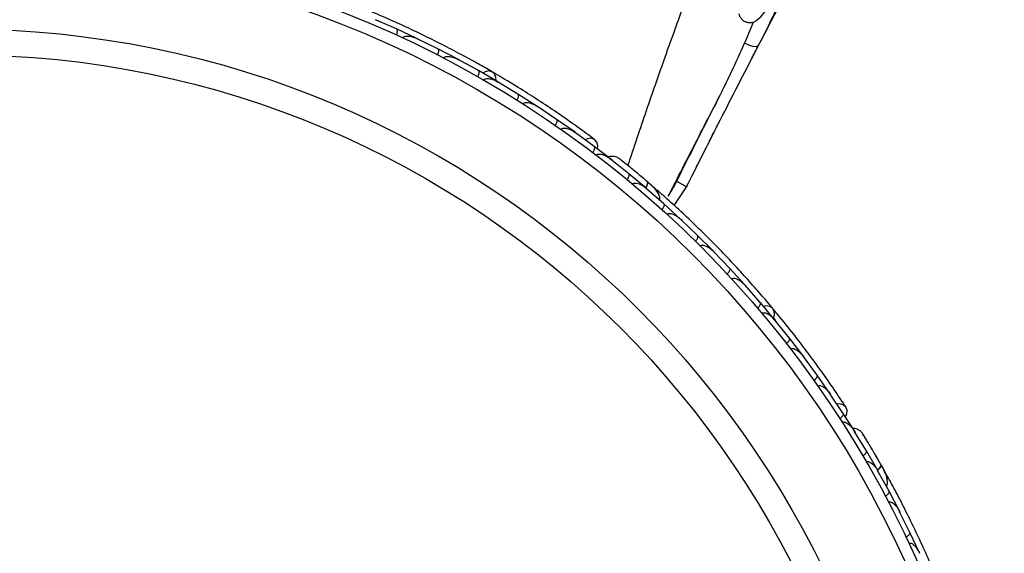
# Model space of a CAD drawing. Header units: millimetres. Extents: x 65 to 121, y 64 to 185.
# Tile 6 of 175: x 77.01 to 81.31, y 72.55 to 74.89. Entities that reach past the tile are written whole.
import ezdxf

# ---------------------------------------------------------------- set-up
doc = ezdxf.new("R2010")
doc.units = ezdxf.units.MM

msp = doc.modelspace()

# ---------------------------------------------------------------- linework, layer by layer
at = {"color": 7, "linetype": 'Continuous', "lineweight": 25}
for p, q in [((78.56809, 74.88484), (78.56172, 74.88765)), ((78.65427, 74.84715), (78.56174, 74.88762)), ((78.74283, 74.80587), (78.65431, 74.84722)), ((78.83558, 74.75996), (78.74515, 74.80432)), ((78.75171, 74.80111), (78.74522, 74.80431)), ((78.92215, 74.7149), (78.83562, 74.76002)), ((79.01279, 74.66499), (78.9244, 74.71325)), ((78.93104, 74.70963), (78.92454, 74.7132)), ((79.09737, 74.61615), (79.01283, 74.66505)), ((79.18589, 74.56223), (79.09956, 74.6144)), ((79.10605, 74.61047), (79.09975, 74.6143)), ((79.26848, 74.50959), (79.18595, 74.56229)), ((80.01783, 74.45576), (80.07164, 74.56027)), ((79.35487, 74.45162), (79.2706, 74.50774)), ((79.27677, 74.50363), (79.27084, 74.5076)), ((79.43544, 74.39515), (79.35493, 74.45168)), ((79.51967, 74.33308), (79.43749, 74.39319)), ((79.44313, 74.38906), (79.43777, 74.39301)), ((79.59818, 74.27281), (79.51974, 74.33314)), ((79.9683, 74.24598), (79.9943, 74.29735)), ((79.9829, 74.27503), (80.00268, 74.31398)), ((79.5958, 74.27402), (79.59129, 74.27764)), ((79.67109, 74.21396), (79.59139, 74.27753)), ((79.74659, 74.15069), (79.67115, 74.21401)), ((79.9072, 74.23567), (79.90721, 74.23567)), ((79.78961, 74.14622), (79.7564, 74.17496)), ((79.87989, 74.181), (79.87994, 74.18097)), ((79.75322, 74.14442), (79.74841, 74.14864)), ((79.82482, 74.08194), (79.74846, 74.14857)), ((79.86998, 74.07478), (79.92776, 74.16273)), ((79.8971, 74.01575), (79.82488, 74.082)), ((79.90384, 74.00883), (79.89881, 74.01364)), ((79.97193, 73.94393), (79.89882, 74.01361)), ((80.04102, 73.87485), (79.97199, 73.94398)), ((80.11248, 73.79999), (80.04268, 73.8726)), ((80.04774, 73.86734), (80.04274, 73.87257)), ((80.17842, 73.72804), (80.11254, 73.80003)), ((80.24652, 73.65014), (80.17997, 73.72572)), ((80.18497, 73.72004), (80.18008, 73.72562)), ((80.3093, 73.57531), (80.24659, 73.65018)), ((80.37404, 73.49437), (80.31076, 73.57292)), ((80.31552, 73.56701), (80.31091, 73.57276)), ((80.43364, 73.41666), (80.37411, 73.4944)), ((80.495, 73.33264), (80.435, 73.41419)), ((80.4394, 73.40821), (80.43518, 73.41397)), ((80.55139, 73.25201), (80.49507, 73.33267)), ((80.60932, 73.16488), (80.55265, 73.24947)), ((80.55654, 73.24366), (80.55285, 73.2492)), ((80.66248, 73.08139), (80.6094, 73.16491)), ((80.66065, 73.08334), (80.65765, 73.08828)), ((80.71087, 73.00115), (80.65771, 73.08815)), ((80.76017, 72.91588), (80.71094, 73.00118)), ((80.79907, 72.89697), (80.77769, 72.93533)), ((80.76426, 72.90772), (80.76118, 72.91333)), ((80.81017, 72.82452), (80.76121, 72.91324)), ((80.85545, 72.7376), (80.81024, 72.82455)), ((80.9012, 72.64452), (80.85633, 72.735)), ((80.85941, 72.72879), (80.85634, 72.73503)), ((80.94251, 72.55597), (80.90128, 72.64454))]:
    msp.add_line(p, q, dxfattribs=at)
at = {"color": 1, "linetype": 'Continuous', "lineweight": 25, "flags": 128}
for points in [[(80.23833, 74.77447), (80.23734, 74.77301), (80.22873, 74.76962), (80.21418, 74.7709), (80.19616, 74.77661), (80.17772, 74.78579)], [(79.74573, 74.15108), (79.74731, 74.15386), (79.75076, 74.16088), (79.75301, 74.16714), (79.75397, 74.1724), (79.7536, 74.17645), (79.75192, 74.17915)], [(80.75949, 72.91654), (80.76193, 72.91861), (80.76757, 72.92402), (80.77183, 72.92914), (80.77453, 72.93375), (80.77557, 72.93769), (80.77491, 72.94079)]]:
    msp.add_lwpolyline(points, dxfattribs=at)
at = {"color": 7, "linetype": 'Continuous', "lineweight": 25, "flags": 128}
for points in [[(79.08988, 74.6207), (79.08931, 74.63567), (79.08317, 74.65034), (79.072, 74.66005), (79.05742, 74.66339), (79.04153, 74.65987), (79.03201, 74.65442)], [(79.53382, 74.32273), (79.53503, 74.33652), (79.53091, 74.35217), (79.52105, 74.36348), (79.50691, 74.3688), (79.49056, 74.36733), (79.47985, 74.36277)], [(80.30382, 73.58215), (80.30841, 73.59641), (80.30765, 73.6123), (80.30047, 73.62524), (80.28791, 73.63336), (80.27178, 73.6355), (80.26097, 73.63363)], [(80.61907, 73.15032), (80.62492, 73.16286), (80.62641, 73.17897), (80.62102, 73.19297), (80.60954, 73.20281), (80.59368, 73.20702), (80.58205, 73.2064)], [(80.75032, 72.98362), (80.75048, 72.98331), (80.75062, 72.98301)]]:
    msp.add_lwpolyline(points, dxfattribs=at)
at = {"color": 7, "linetype": 'Continuous', "lineweight": 25}
for radius in [4.575, 4.525, 4.188, 4.075]:
    msp.add_circle((76.75189, 70.65914), radius, dxfattribs=at)
for centre, start, end in [((79.77461, 74.12577), 359.38908, 44.86884), ((80.77797, 72.88288), 339.38908, 24.86884)]:
    msp.add_arc(centre, 0.02567, start, end, dxfattribs=at)
for points, knots in [([(80.2099, 74.71923), (80.21968, 74.73813), (80.24416, 74.78546), (80.27988, 74.85403), (80.32014, 74.9311), (80.36252, 75.01191), (80.39191, 75.06764), (80.40781, 75.09779)], [0, 0, 0, 0, 0.1396906, 0.3497788, 0.5243688, 0.7426499, 1, 1, 1, 1]), ([(80.15174, 74.91482), (80.15299, 74.9107), (80.15547, 74.90257), (80.16264, 74.89229), (80.17127, 74.88443), (80.18281, 74.87783), (80.19497, 74.8749), (80.20629, 74.87503), (80.21689, 74.877), (80.23056, 74.88374), (80.25028, 74.90141), (80.27747, 74.9349), (80.29995, 74.97001), (80.3124, 74.98946)], [0, 0, 0, 0, 0.03720755, 0.07350245, 0.10770547, 0.13893754, 0.19087566, 0.21540361, 0.25125999, 0.36267414, 0.52494706, 0.73695756, 1, 1, 1, 1]), ([(80.23833, 74.77447), (80.26979, 74.83625), (80.31131, 74.91777), (80.34166, 74.99444), (80.34901, 75.01302)], [0, 0, 0, 0, 0.7577067, 1, 1, 1, 1]), ([(79.07345, 74.65926), (79.05347, 74.67075), (79.01361, 74.69368), (78.93845, 74.73495), (78.85504, 74.77863), (78.76532, 74.82329), (78.67274, 74.86675), (78.5814, 74.90727), (78.49378, 74.94394), (78.4428, 74.9639), (78.41729, 74.97389)], [0, 0, 0, 0, 0.1251424, 0.2497929, 0.374676, 0.4998622, 0.6249666, 0.7502587, 0.8750633, 1, 1, 1, 1]), ([(80.17772, 74.78579), (80.19021, 74.81429), (80.20383, 74.84537), (80.2154, 74.8756), (80.21637, 74.87811)], [0, 0, 0, 0, 0.9169937, 1, 1, 1, 1]), ([(78.65352, 74.8202), (78.65361, 74.82041), (78.65476, 74.82297), (78.65662, 74.82809), (78.65806, 74.83507), (78.65815, 74.84131), (78.65679, 74.84544), (78.65515, 74.84692), (78.65434, 74.8473), (78.65431, 74.84731)], [0, 0, 0, 0, 0.01665195, 0.20702847, 0.39855075, 0.59935968, 0.83102403, 0.99349163, 1, 1, 1, 1]), ([(78.68085, 74.8076), (78.68088, 74.80766), (78.68139, 74.80881), (78.68298, 74.8111), (78.68708, 74.81405), (78.69628, 74.81689), (78.71059, 74.81631), (78.72812, 74.81211), (78.73972, 74.80746), (78.74542, 74.80472), (78.7455, 74.80468)], [0, 0, 0, 0, 0.0028352, 0.050977, 0.1103366, 0.2078119, 0.4531845, 0.7216401, 0.9964148, 1, 1, 1, 1]), ([(79.92112, 74.15163), (79.97432, 74.25776), (80.05409, 74.41689), (80.161, 74.62418), (80.21248, 74.72424), (80.23832, 74.77444)], [0, 0, 0, 0, 0.49946258, 0.74886375, 1, 1, 1, 1]), ([(80.05559, 74.52875), (80.07016, 74.5576), (80.09917, 74.61504), (80.14005, 74.70086), (80.16515, 74.75745), (80.17772, 74.78579)], [0, 0, 0, 0, 0.3348541, 0.6668524, 1, 1, 1, 1]), ([(78.83369, 74.73304), (78.8338, 74.73325), (78.83506, 74.73576), (78.83714, 74.7408), (78.83888, 74.74771), (78.83924, 74.75393), (78.83806, 74.75812), (78.83648, 74.75968), (78.83569, 74.76009), (78.83566, 74.7601)], [0, 0, 0, 0, 0.0167419, 0.2070718, 0.3985504, 0.5993354, 0.8310375, 0.9934948, 1, 1, 1, 1]), ([(78.86036, 74.71931), (78.86051, 74.71959), (78.86102, 74.72055), (78.86255, 74.72252), (78.86561, 74.72476), (78.87203, 74.72712), (78.88085, 74.72755), (78.89973, 74.72505), (78.91418, 74.71926), (78.92472, 74.71362), (78.9248, 74.71358)], [0, 0, 0, 0, 0.01307317, 0.044023, 0.10022455, 0.16635662, 0.32972078, 0.47392312, 0.99641253, 1, 1, 1, 1]), ([(79.00976, 74.63816), (79.0105, 74.63956), (79.01246, 74.64323), (79.01476, 74.64937), (79.01613, 74.65603), (79.01585, 74.66154), (79.01435, 74.66412), (79.01316, 74.66496), (79.01294, 74.66509), (79.01291, 74.66511)], [0, 0, 0, 0, 0.11581192, 0.30583711, 0.50117443, 0.72571967, 0.95043997, 0.99349487, 1, 1, 1, 1]), ([(79.52194, 74.36285), (79.49717, 74.38117), (79.45007, 74.41601), (79.36892, 74.47291), (79.2891, 74.52648), (79.20594, 74.57971), (79.13613, 74.62273), (79.09111, 74.64878), (79.07807, 74.65633)], [0, 0, 0, 0, 0.2180556, 0.4147202, 0.5912036, 0.7489875, 0.9272426, 1, 1, 1, 1]), ([(79.03583, 74.62326), (79.03613, 74.62375), (79.03707, 74.6253), (79.03962, 74.62753), (79.04629, 74.63055), (79.05588, 74.63071), (79.07531, 74.62732), (79.08961, 74.62085), (79.09992, 74.61473), (79.09999, 74.61469)], [0, 0, 0, 0, 0.02335, 0.0734618, 0.134698, 0.325553, 0.4727956, 0.9964114, 1, 1, 1, 1]), ([(79.18171, 74.53555), (79.18251, 74.53691), (79.18463, 74.5405), (79.1872, 74.54653), (79.18886, 74.55312), (79.18882, 74.55863), (79.18744, 74.56128), (79.1863, 74.56217), (79.18608, 74.56231), (79.18605, 74.56233)], [0, 0, 0, 0, 0.1157169, 0.3058088, 0.5011944, 0.7257089, 0.9503963, 0.9934905, 1, 1, 1, 1]), ([(79.20723, 74.51944), (79.20771, 74.52012), (79.20863, 74.52144), (79.21107, 74.5234), (79.21593, 74.52558), (79.22334, 74.52618), (79.23737, 74.52446), (79.25354, 74.51836), (79.26595, 74.51134), (79.271, 74.50804), (79.27107, 74.508)], [0, 0, 0, 0, 0.0336188, 0.0647198, 0.1259403, 0.2511281, 0.3754616, 0.735616, 0.9964191, 1, 1, 1, 1]), ([(80.0556, 74.52876), (80.02398, 74.46677), (79.96007, 74.34148), (79.89775, 74.21667), (79.86626, 74.1536)], [0, 0, 0, 0, 0.4947124, 1, 1, 1, 1]), ([(79.34952, 74.42516), (79.34964, 74.42535), (79.35123, 74.42767), (79.35395, 74.43239), (79.35659, 74.43901), (79.35777, 74.44513), (79.35716, 74.44943), (79.35581, 74.45117), (79.35508, 74.45168), (79.35505, 74.4517)], [0, 0, 0, 0, 0.0163611, 0.206885, 0.3985455, 0.5994314, 0.8309806, 0.9934816, 1, 1, 1, 1]), ([(79.844, 74.11602), (79.88511, 74.19683), (79.94239, 74.30941), (80.00123, 74.42355), (80.01783, 74.45576)], [0, 0, 0, 0, 0.7177748, 1, 1, 1, 1]), ([(79.94658, 74.20265), (79.97694, 74.26316), (80.01879, 74.34657), (80.06062, 74.42847), (80.07211, 74.45095)], [0, 0, 0, 0, 0.7255139, 1, 1, 1, 1]), ([(79.37454, 74.40778), (79.37522, 74.40864), (79.37611, 74.40975), (79.37846, 74.41147), (79.38309, 74.41349), (79.39082, 74.41383), (79.40492, 74.41143), (79.4209, 74.40456), (79.43298, 74.39702), (79.43792, 74.39347), (79.43799, 74.39342)], [0, 0, 0, 0, 0.0439924, 0.0565425, 0.1182118, 0.2485839, 0.3779124, 0.7339208, 0.9964229, 1, 1, 1, 1]), ([(79.51314, 74.3069), (79.51405, 74.30817), (79.51648, 74.31155), (79.51957, 74.31733), (79.52182, 74.32374), (79.52229, 74.32923), (79.52116, 74.33198), (79.52011, 74.33296), (79.5199, 74.33312), (79.51987, 74.33314)], [0, 0, 0, 0, 0.1152798, 0.3056806, 0.5012898, 0.7256609, 0.9501956, 0.9934701, 1, 1, 1, 1]), ([(79.52878, 74.295), (79.52903, 74.29533), (79.52996, 74.29652), (79.53245, 74.29842), (79.53748, 74.30022), (79.54862, 74.30043), (79.56282, 74.29575), (79.57834, 74.28759), (79.58732, 74.28134), (79.59167, 74.27793), (79.59174, 74.27788)], [0, 0, 0, 0, 0.0165279, 0.0607653, 0.1238722, 0.2334997, 0.5249132, 0.7588895, 0.9964268, 1, 1, 1, 1]), ([(79.62897, 74.28026), (79.62538, 74.28246), (79.61838, 74.28675), (79.6066, 74.28967), (79.5955, 74.28971), (79.58688, 74.28861), (79.5827, 74.2863), (79.5815, 74.28564)], [0, 0, 0, 0, 0.25091, 0.490928, 0.714443, 0.9181712, 1, 1, 1, 1]), ([(79.75438, 74.17705), (79.74708, 74.18326), (79.7325, 74.19565), (79.70979, 74.21464), (79.68794, 74.23271), (79.66805, 74.24894), (79.65115, 74.26258), (79.63848, 74.27272), (79.63035, 74.27918), (79.62937, 74.27994), (79.62889, 74.28031)], [0, 0, 0, 0, 0.1253341, 0.2502351, 0.3757048, 0.5015073, 0.6270811, 0.7524027, 0.8783335, 1, 1, 1, 1]), ([(79.65097, 74.26275), (79.64511, 74.26743), (79.63341, 74.27682), (79.6305, 74.27907), (79.62905, 74.2802)], [0, 0, 0, 0, 0.4997894, 1, 1, 1, 1]), ([(79.66331, 74.1882), (79.66428, 74.18943), (79.66685, 74.19271), (79.67018, 74.19835), (79.67269, 74.20467), (79.67338, 74.21013), (79.67237, 74.21293), (79.67135, 74.21395), (79.67115, 74.21412), (79.67113, 74.21414)], [0, 0, 0, 0, 0.1153787, 0.305714, 0.5012752, 0.7256734, 0.9502371, 0.9934744, 1, 1, 1, 1]), ([(79.72769, 74.19962), (79.72761, 74.19969), (79.72311, 74.20354), (79.71859, 74.20729), (79.71416, 74.21098)], [0, 0, 0, 0, 0.0174037, 1, 1, 1, 1]), ([(79.68691, 74.16859), (79.68737, 74.1691), (79.68856, 74.17043), (79.69087, 74.1718), (79.6935, 74.1727), (79.69664, 74.17326), (79.70051, 74.17332), (79.70751, 74.17243), (79.71674, 74.16947), (79.72787, 74.16399), (79.73859, 74.15715), (79.74544, 74.1518), (79.74878, 74.14893), (79.74884, 74.14888)], [0, 0, 0, 0, 0.0273362, 0.0720005, 0.1064447, 0.1418261, 0.2047207, 0.2691162, 0.4424555, 0.6206909, 0.807759, 0.9964261, 1, 1, 1, 1]), ([(79.74417, 74.15136), (79.74447, 74.1518), (79.74778, 74.15659), (79.75154, 74.16478), (79.75425, 74.1741), (79.75324, 74.17795), (79.75201, 74.17907), (79.75192, 74.17915)], [0, 0, 0, 0, 0.0316493, 0.3464731, 0.6613851, 0.9762941, 1, 1, 1, 1]), ([(79.80615, 74.09803), (79.80648, 74.10021), (79.80759, 74.10739), (79.80276, 74.12497), (79.78554, 74.15009), (79.76335, 74.16927), (79.75189, 74.17917)], [0, 0, 0, 0, 0.0722062, 0.2380923, 0.6065513, 1, 1, 1, 1]), ([(79.92246, 74.15581), (79.92261, 74.15576), (79.92315, 74.15558), (79.91898, 74.15818), (79.91044, 74.1633), (79.89812, 74.17051), (79.88756, 74.1766), (79.88146, 74.18011), (79.88021, 74.18082), (79.87994, 74.18097)], [0, 0, 0, 0, 0.08040751, 0.29603955, 0.51175963, 0.72812228, 0.94447656, 0.98801563, 1, 1, 1, 1]), ([(80.30156, 73.62401), (80.28672, 73.64163), (80.2571, 73.67681), (80.2006, 73.7413), (80.13716, 73.81087), (80.06812, 73.88353), (79.99599, 73.95603), (79.92401, 74.02535), (79.85422, 74.08977), (79.81314, 74.12597), (79.79259, 74.14407)], [0, 0, 0, 0, 0.1251424, 0.2497929, 0.374676, 0.4998622, 0.6249666, 0.7502587, 0.8750633, 1, 1, 1, 1]), ([(79.84343, 74.11628), (79.84432, 74.1177), (79.85114, 74.12859), (79.859, 74.14128), (79.86513, 74.1515), (79.86596, 74.15305), (79.86626, 74.1536)], [0, 0, 0, 0, 0.0985677, 0.7544508, 0.9136353, 1, 1, 1, 1]), ([(79.81596, 74.0565), (79.81699, 74.0577), (79.81969, 74.06086), (79.82327, 74.06636), (79.82605, 74.07256), (79.82697, 74.07799), (79.82607, 74.08084), (79.8251, 74.08191), (79.82491, 74.08208), (79.82488, 74.08211)], [0, 0, 0, 0, 0.11561, 0.3057804, 0.50122242, 0.72569819, 0.95034449, 0.99348532, 1, 1, 1, 1]), ([(79.83841, 74.03612), (79.83911, 74.03679), (79.84062, 74.03826), (79.84433, 74.0399), (79.8509, 74.04071), (79.86599, 74.03768), (79.88274, 74.02791), (79.89484, 74.01799), (79.89921, 74.01389), (79.89927, 74.01383)], [0, 0, 0, 0, 0.0388574, 0.084812, 0.162938, 0.3126958, 0.7369051, 0.9964149, 1, 1, 1, 1]), ([(79.962, 73.91886), (79.96216, 73.91903), (79.96412, 73.92104), (79.96762, 73.92522), (79.97136, 73.93129), (79.97357, 73.93711), (79.97371, 73.94146), (79.97267, 73.94342), (79.97204, 73.94404), (79.97202, 73.94407)], [0, 0, 0, 0, 0.016652, 0.2070285, 0.3985507, 0.5993597, 0.831024, 0.9934916, 1, 1, 1, 1]), ([(79.98338, 73.89767), (79.98343, 73.89772), (79.9843, 73.89863), (79.98658, 73.90023), (79.99144, 73.9016), (80.00105, 73.90113), (80.01431, 73.89569), (80.02934, 73.88575), (80.03864, 73.87741), (80.04307, 73.87288), (80.04313, 73.87282)], [0, 0, 0, 0, 0.0028352, 0.050977, 0.1103366, 0.2078119, 0.4531845, 0.7216401, 0.9964148, 1, 1, 1, 1]), ([(80.1015, 73.77534), (80.10167, 73.7755), (80.10372, 73.77743), (80.10739, 73.78145), (80.1114, 73.78734), (80.11386, 73.79307), (80.11419, 73.79741), (80.11323, 73.79941), (80.11263, 73.80007), (80.11261, 73.80009)], [0, 0, 0, 0, 0.0167419, 0.2070718, 0.3985504, 0.5993354, 0.8310375, 0.9934948, 1, 1, 1, 1]), ([(80.12187, 73.75331), (80.12211, 73.75353), (80.12291, 73.75426), (80.12502, 73.75558), (80.12866, 73.75664), (80.13551, 73.75666), (80.14393, 73.75405), (80.16083, 73.74524), (80.17242, 73.73486), (80.1804, 73.72595), (80.18045, 73.72589)], [0, 0, 0, 0, 0.01307317, 0.044023, 0.10022455, 0.16635662, 0.32972078, 0.47392312, 0.99641253, 1, 1, 1, 1]), ([(80.2345, 73.62596), (80.23567, 73.62702), (80.23877, 73.6298), (80.24303, 73.63478), (80.2466, 73.64057), (80.24822, 73.64585), (80.24769, 73.64879), (80.24687, 73.64998), (80.2467, 73.65018), (80.24667, 73.65021)], [0, 0, 0, 0, 0.1158119, 0.3058371, 0.5011744, 0.7257197, 0.95044, 0.9934949, 1, 1, 1, 1]), ([(80.2539, 73.60304), (80.25435, 73.6034), (80.25577, 73.60453), (80.25892, 73.60576), (80.26622, 73.60631), (80.27529, 73.60318), (80.29239, 73.59336), (80.30361, 73.58238), (80.31121, 73.57311), (80.31126, 73.57305)], [0, 0, 0, 0, 0.02335, 0.0734618, 0.134698, 0.325553, 0.4727956, 0.9964114, 1, 1, 1, 1]), ([(80.62163, 73.19207), (80.60462, 73.21776), (80.57228, 73.26661), (80.51548, 73.34784), (80.4588, 73.42548), (80.39886, 73.50394), (80.34797, 73.56824), (80.31458, 73.60811), (80.3049, 73.61967)], [0, 0, 0, 0, 0.2180556, 0.4147202, 0.5912036, 0.7489875, 0.9272426, 1, 1, 1, 1]), ([(80.36099, 73.47073), (80.3622, 73.47173), (80.36542, 73.47438), (80.3699, 73.47917), (80.37371, 73.48479), (80.37556, 73.48999), (80.37517, 73.49295), (80.3744, 73.49417), (80.37424, 73.49438), (80.37422, 73.49441)], [0, 0, 0, 0, 0.11571691, 0.30580882, 0.50119443, 0.72570886, 0.95039629, 0.99349051, 1, 1, 1, 1]), ([(80.37946, 73.44686), (80.38014, 73.44734), (80.38146, 73.44826), (80.38442, 73.44926), (80.38973, 73.44965), (80.39691, 73.44769), (80.4095, 73.44127), (80.42261, 73.43), (80.43187, 73.41917), (80.43548, 73.41434), (80.43553, 73.41428)], [0, 0, 0, 0, 0.0336188, 0.0647198, 0.1259403, 0.2511281, 0.3754616, 0.735616, 0.9964191, 1, 1, 1, 1]), ([(80.48092, 73.30961), (80.4811, 73.30974), (80.48338, 73.31138), (80.48755, 73.31488), (80.4923, 73.3202), (80.4955, 73.32555), (80.4964, 73.32979), (80.49573, 73.3319), (80.49522, 73.33262), (80.4952, 73.33265)], [0, 0, 0, 0, 0.01636109, 0.20688497, 0.39854552, 0.59943138, 0.8309806, 0.99348164, 1, 1, 1, 1]), ([(80.49849, 73.28472), (80.49943, 73.28529), (80.50063, 73.28603), (80.50343, 73.28684), (80.50847, 73.28716), (80.51585, 73.28482), (80.52829, 73.27775), (80.54095, 73.26583), (80.54972, 73.25461), (80.55315, 73.24958), (80.5532, 73.24952)], [0, 0, 0, 0, 0.0439924, 0.0565425, 0.1182118, 0.2485839, 0.3779124, 0.7339208, 0.9964229, 1, 1, 1, 1]), ([(80.59422, 73.14251), (80.59552, 73.1434), (80.59895, 73.14574), (80.60383, 73.15011), (80.60814, 73.15537), (80.61046, 73.16037), (80.61034, 73.16333), (80.60968, 73.16462), (80.60954, 73.16483), (80.60953, 73.16486)], [0, 0, 0, 0, 0.11527981, 0.30568055, 0.50128983, 0.72566094, 0.95019556, 0.99347013, 1, 1, 1, 1]), ([(80.60485, 73.12598), (80.6052, 73.1262), (80.60648, 73.127), (80.60947, 73.12794), (80.61481, 73.12791), (80.62535, 73.1243), (80.6371, 73.11504), (80.64889, 73.10207), (80.65519, 73.09312), (80.65811, 73.08843), (80.65816, 73.08836)], [0, 0, 0, 0, 0.01652787, 0.06076532, 0.12387224, 0.23349968, 0.5249132, 0.75888947, 0.99642682, 1, 1, 1, 1]), ([(80.69395, 73.07786), (80.69134, 73.08115), (80.68622, 73.08759), (80.67616, 73.09435), (80.66574, 73.09819), (80.65726, 73.10011), (80.65254, 73.09936), (80.65119, 73.09915)], [0, 0, 0, 0, 0.25091, 0.490928, 0.714443, 0.9181712, 1, 1, 1, 1]), ([(80.7765, 72.93799), (80.77177, 72.94631), (80.76231, 72.96294), (80.74747, 72.98856), (80.73311, 73.01301), (80.71996, 73.03506), (80.70875, 73.05366), (80.70031, 73.06752), (80.69489, 73.07637), (80.69422, 73.07742), (80.6939, 73.07794)], [0, 0, 0, 0, 0.1253341, 0.2502351, 0.3757048, 0.5015073, 0.6270811, 0.7524027, 0.8783335, 1, 1, 1, 1]), ([(80.70864, 73.05388), (80.70474, 73.06029), (80.69695, 73.07311), (80.69499, 73.07622), (80.69401, 73.07778)], [0, 0, 0, 0, 0.4997894, 1, 1, 1, 1]), ([(80.69474, 72.9796), (80.69607, 72.98043), (80.69961, 72.98264), (80.70467, 72.9868), (80.70919, 72.99187), (80.71171, 72.99677), (80.71171, 72.99975), (80.71111, 73.00106), (80.71098, 73.00128), (80.71096, 73.00131)], [0, 0, 0, 0, 0.1153787, 0.305714, 0.5012752, 0.7256734, 0.9502371, 0.9934744, 1, 1, 1, 1]), ([(80.75915, 72.96832), (80.7591, 72.96841), (80.75618, 72.97357), (80.75322, 72.97864), (80.75031, 72.98363)], [0, 0, 0, 0, 0.0174037, 1, 1, 1, 1]), ([(80.71022, 72.95311), (80.71082, 72.95343), (80.7124, 72.95428), (80.71589, 72.95494), (80.72175, 72.95426), (80.73355, 72.94873), (80.74787, 72.93482), (80.75737, 72.92103), (80.76162, 72.91348), (80.76166, 72.91341)], [0, 0, 0, 0, 0.0273886, 0.0721385, 0.1418849, 0.2690946, 0.6203421, 0.9964192, 1, 1, 1, 1]), ([(80.75812, 72.91733), (80.75856, 72.91764), (80.76331, 72.92101), (80.76964, 72.92743), (80.77538, 72.93525), (80.77575, 72.93921), (80.77496, 72.94069), (80.77491, 72.94079)], [0, 0, 0, 0, 0.0316493, 0.3464731, 0.6613851, 0.9762941, 1, 1, 1, 1]), ([(80.79813, 72.84603), (80.79919, 72.84796), (80.80269, 72.85432), (80.80415, 72.87249), (80.79657, 72.90199), (80.78227, 72.9276), (80.77489, 72.94083)], [0, 0, 0, 0, 0.07220623, 0.23809231, 0.60655127, 1, 1, 1, 1]), ([(81.10154, 72.23114), (81.09362, 72.25278), (81.07782, 72.29597), (81.04678, 72.3759), (81.01096, 72.46297), (80.97093, 72.55486), (80.92795, 72.64766), (80.88402, 72.73741), (80.84047, 72.82182), (80.81425, 72.86989), (80.80113, 72.89393)], [0, 0, 0, 0, 0.1251424, 0.2497929, 0.374676, 0.4998622, 0.6249666, 0.7502587, 0.8750633, 1, 1, 1, 1]), ([(80.79314, 72.80364), (80.79452, 72.80442), (80.79814, 72.80646), (80.80338, 72.8104), (80.80811, 72.81528), (80.81084, 72.82007), (80.81097, 72.82305), (80.81042, 72.82439), (80.8103, 72.82462), (80.81029, 72.82465)], [0, 0, 0, 0, 0.11561, 0.3057804, 0.5012224, 0.7256982, 0.9503445, 0.9934853, 1, 1, 1, 1]), ([(80.80727, 72.77681), (80.80815, 72.77721), (80.81008, 72.77807), (80.81413, 72.77834), (80.82057, 72.77685), (80.83371, 72.76884), (80.84612, 72.75394), (80.85409, 72.74047), (80.8568, 72.73513), (80.85684, 72.73505)], [0, 0, 0, 0, 0.0388574, 0.084812, 0.162938, 0.3126958, 0.7369051, 0.9964149, 1, 1, 1, 1]), ([(80.8833, 72.62436), (80.88351, 72.62445), (80.88604, 72.62568), (80.89075, 72.62841), (80.89634, 72.63283), (80.90042, 72.63755), (80.90204, 72.64159), (80.90173, 72.64378), (80.90135, 72.64458), (80.90134, 72.64461)], [0, 0, 0, 0, 0.016652, 0.2070285, 0.3985507, 0.5993597, 0.831024, 0.9934916, 1, 1, 1, 1]), ([(80.89614, 72.59713), (80.8962, 72.59716), (80.89733, 72.59772), (80.90003, 72.59844), (80.90506, 72.59807), (80.91393, 72.59433), (80.92453, 72.58469), (80.93526, 72.57021), (80.94114, 72.55919), (80.94375, 72.55342), (80.94379, 72.55334)], [0, 0, 0, 0, 0.0028352, 0.050977, 0.1103366, 0.2078119, 0.4531845, 0.7216401, 0.9964148, 1, 1, 1, 1])]:
    msp.add_open_spline(points, degree=3, knots=knots, dxfattribs=at)
at = {"color": 1, "linetype": 'Continuous', "lineweight": 25}
msp.add_open_spline([(79.66725, 74.24933), (79.68076, 74.28999), (79.70755, 74.37059), (79.74768, 74.48883), (79.78641, 74.60128), (79.82652, 74.71561), (79.86649, 74.82763), (79.89412, 74.9034), (79.90681, 74.93819)], degree=3, knots=[0, 0, 0, 0, 0.1751385, 0.3471414, 0.5089824, 0.6608005, 0.8442497, 1, 1, 1, 1], dxfattribs=at)

doc.saveas('drawing.dxf')
